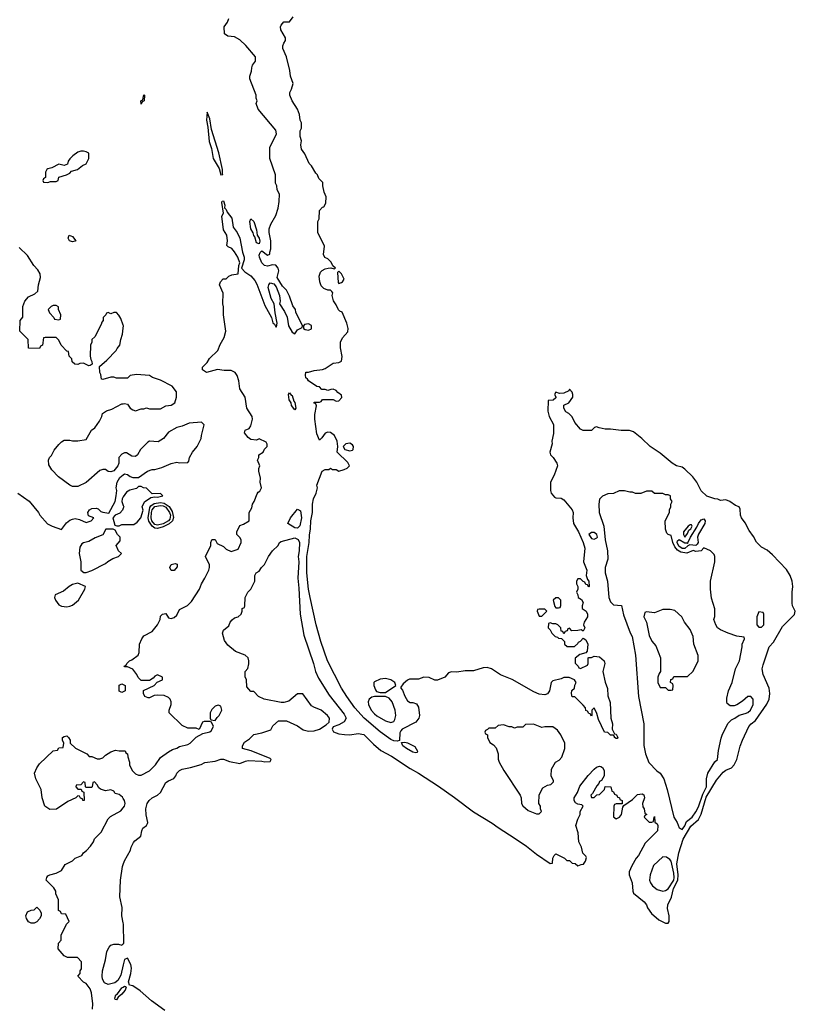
# Model space of a CAD drawing. Header units: inches. Extents: x 2792272 to 2951639, y 860504 to 1033803.
# Tile 113 of 209: x 2879246 to 2884895, y 980726 to 987901. Entities that reach past the tile are written whole.
import ezdxf

# ---------------------------------------------------------------- set-up
doc = ezdxf.new("R2010")
doc.units = ezdxf.units.IN
doc.header["$MEASUREMENT"] = 0
doc.layers.add('C8978', color=7, linetype='Continuous')
doc.layers.add('C8988', color=7, linetype='Continuous')

msp = doc.modelspace()

# ---------------------------------------------------------------- linework, layer by layer
at = {"layer": 'C8978', "color": 4}
for points, elevation in [([(2879710, 986942), (2879690, 986942), (2879670, 986935.3), (2879632, 986910), (2879610, 986888), (2879598, 986870), (2879592.7, 986847.3), (2879570, 986838), (2879530, 986848), (2879479.6, 986820.4), (2879450, 986815.3), (2879442, 986810), (2879434, 986790), (2879434, 986750), (2879418, 986742), (2879414, 986730), (2879418, 986718), (2879450, 986714), (2879470, 986722), (2879510, 986722), (2879526, 986730), (2879530, 986754), (2879586, 986770), (2879610, 986782), (2879622, 986798), (2879666, 986810), (2879702.7, 986837.3), (2879729.1, 986850.9), (2879749, 986890), (2879748, 986928), (2879730, 986938)], 12), ([(2879630, 986282), (2879609.2, 986289.2), (2879598, 986310), (2879606, 986330), (2879630, 986322), (2879654, 986290), (2879650, 986288)], 8), ([(2879510, 985818), (2879490, 985818), (2879474, 985810), (2879454, 985790), (2879463.6, 985763.6), (2879494, 985730), (2879498, 985718), (2879530, 985714), (2879542, 985718), (2879546, 985750), (2879528, 985790), (2879527.3, 985807.3)], 12), ([(2879927.3, 984187.3), (2879872.7, 984187.3), (2879850, 984148), (2879795.3, 984124.7), (2879750, 984099), (2879710, 984089), (2879698.8, 984081.2), (2879682.8, 984057.2), (2879678.8, 984010), (2879690.8, 983950), (2879692, 983890), (2879711.6, 983871.6), (2879730, 983871.3), (2879770, 983886.8), (2879870, 983938), (2879886.3, 983953.7), (2879924.7, 983975.3), (2879966, 983990), (2879986, 984010), (2879966, 984030), (2879948.7, 984070), (2879976.4, 984103.6), (2879978, 984130), (2879958, 984150), (2879942, 984182)], 12), ([(2879670, 983795.3), (2879630, 983784), (2879604.7, 983770), (2879564.5, 983735.5), (2879504.7, 983710), (2879498, 983690), (2879506, 983670), (2879530, 983638), (2879550, 983626), (2879590, 983622.8), (2879610, 983626.8), (2879630, 983634.8), (2879672.7, 983670), (2879719, 983750), (2879726, 983770)], 12), ([(2879330, 981318), (2879310, 981328), (2879295.3, 981350), (2879289, 981370), (2879301.2, 981398.8), (2879330, 981412), (2879350, 981414), (2879370, 981434), (2879392.7, 981412.7), (2879402, 981390), (2879402, 981370), (2879390, 981348), (2879370, 981328), (2879350, 981318)], 8)]:
    msp.add_lwpolyline(points, close=True, dxfattribs=dict(at, elevation=elevation))
for points, elevation in [([(2880000, 985675.6), (2879983.1, 985723.1), (2879968.4, 985748.4), (2879950, 985766), (2879930, 985766), (2879910, 985758), (2879890, 985766), (2879878, 985762), (2879874, 985750), (2879854, 985730), (2879854, 985710), (2879843.6, 985696.4), (2879839.6, 985680.4), (2879792, 985590), (2879772, 985570), (2879772, 985550), (2879762, 985530), (2879758, 985450), (2879763.6, 985423.6), (2879772, 985410), (2879774, 985390), (2879759.6, 985380.4), (2879750, 985378), (2879710, 985398), (2879683.6, 985396.4), (2879670, 985388), (2879646, 985390), (2879628.7, 985408.7), (2879626, 985430), (2879606, 985450), (2879602, 985482), (2879590, 985486), (2879548, 985530), (2879530, 985566), (2879510, 985586), (2879430, 985586), (2879418, 985582), (2879411.6, 985528.4), (2879398, 985522), (2879390, 985506), (2879310, 985508), (2879306, 985570), (2879246, 985630), (2879248.7, 985710), (2879267.3, 985732.7), (2879269, 985810), (2879282, 985850), (2879310, 985882), (2879356.4, 985903.6), (2879376.4, 985923.6), (2879382, 985970), (2879398, 986022), (2879394, 986050), (2879378.6, 986078.6), (2879349.4, 986109.4), (2879302, 986182), (2879242, 986242)], 12), ([(2880000, 985288.7), (2879950, 985288.7), (2879930, 985295.3), (2879910, 985295.3), (2879850, 985278), (2879842, 985282), (2879836.4, 985316.4), (2879828, 985330), (2879827.3, 985372.7), (2879880.4, 985419.6), (2879948, 985490), (2879954.6, 985505.4), (2879975.3, 985530), (2879982, 985570), (2879995.3, 985610), (2880000, 985652)], 12), ([(2880000, 984740.6), (2879990, 984736), (2879967.7, 984710), (2879966.8, 984670), (2879961, 984650), (2879930, 984614), (2879910, 984605.2), (2879889.3, 984609.3), (2879870, 984622), (2879850, 984622), (2879830, 984615.3), (2879730, 984528), (2879670, 984498), (2879630, 984498), (2879610, 984508), (2879529.3, 984569.3), (2879480.2, 984620.2), (2879458, 984658), (2879455.3, 984690), (2879462, 984710), (2879476, 984724), (2879496.5, 984763.5), (2879530, 984804.7), (2879550, 984824.7), (2879570, 984836), (2879610, 984838), (2879630, 984831.3), (2879670, 984831.3), (2879730, 984842), (2879769, 984910), (2879792.9, 984927.1), (2879825.6, 984974.4), (2879844, 985010), (2879849, 985030), (2879878, 985050), (2879916.6, 985063.4), (2879990, 985101), (2880000, 985102.8)], 12), ([(2879232, 984450), (2879313.4, 984393.4), (2879382, 984310), (2879392, 984290), (2879448.1, 984228.1), (2879482, 984210), (2879550, 984184.7), (2879585.3, 984234.7), (2879610, 984253.4), (2879630, 984261.6), (2879650, 984265.5), (2879679.9, 984259.9), (2879730, 984238), (2879766, 984250), (2879786, 984270), (2879745.6, 984285.6), (2879741.2, 984310), (2879754, 984330), (2879770, 984339.1), (2879801.4, 984341.4), (2879816.3, 984336.3), (2879836.9, 984316.9), (2879850, 984311.3), (2879894, 984306), (2879941.2, 984390), (2879949, 984430), (2879953.2, 984470), (2879949.2, 984490), (2879956, 984530), (2879974.5, 984565.5), (2880000, 984583.8)], 12), ([(2880000, 984424), (2879990.7, 984410), (2879990.6, 984390), (2880000, 984359.7)], 12), ([(2880000, 984341.8), (2879994.2, 984325.8), (2879974.6, 984305.4), (2879942, 984290), (2879924.7, 984270), (2879938, 984218), (2879952.7, 984212.7), (2879970, 984212), (2879990, 984222), (2880000, 984222)], 12), ([(2880000, 983003), (2879990, 982998), (2879968.9, 983008.9), (2879970, 983051.3), (2879990, 983062), (2880000, 983057)], 8), ([(2880000, 982225.8), (2879994.8, 982234.8), (2879970, 982254), (2879942, 982262), (2879930, 982278), (2879910, 982288), (2879870, 982282), (2879834.6, 982294.6), (2879823.1, 982303.1), (2879810, 982326), (2879790, 982346), (2879778, 982342), (2879774, 982310), (2879770, 982306), (2879730, 982306), (2879726, 982310), (2879722, 982342), (2879710, 982346), (2879690, 982326), (2879658, 982322), (2879654, 982310), (2879670, 982294), (2879692.7, 982292.7), (2879698, 982278), (2879712.7, 982272.7), (2879714, 982210), (2879706, 982210), (2879702, 982222), (2879688, 982228), (2879682, 982242), (2879670, 982246), (2879654, 982230), (2879596.9, 982203.1), (2879513, 982147), (2879466, 982146), (2879428.7, 982170), (2879409.3, 982229.3), (2879402.7, 982290), (2879362.7, 982370), (2879353.2, 982410), (2879369.3, 982450), (2879390, 982478), (2879490, 982572), (2879522, 982578), (2879530, 982594), (2879562, 982598), (2879566, 982630), (2879558, 982650), (2879558, 982670), (2879570, 982678), (2879590, 982682), (2879602, 982670), (2879612, 982650), (2879614, 982630), (2879651.6, 982591.6), (2879734, 982550), (2879752.7, 982532.7), (2879771.6, 982531.6), (2879810, 982514), (2879830, 982514), (2879850, 982522), (2879870, 982542), (2879910, 982564.7), (2879943.1, 982576.9), (2879970, 982572), (2880000, 982572.5)], 8), ([(2879775.1, 980690), (2879777.2, 980730), (2879769.2, 980810), (2879758, 980838), (2879730, 980878), (2879710, 980888), (2879668.7, 980930), (2879686, 980950), (2879686, 980970), (2879696.4, 980983.6), (2879696.4, 981036.4), (2879667.3, 981067.3), (2879592.7, 981067.3), (2879570, 981078), (2879526, 981130), (2879528.4, 981171.6), (2879547.3, 981192.7), (2879548, 981230), (2879586, 981310), (2879606, 981330), (2879582, 981382), (2879550, 981386), (2879542, 981402), (2879528.4, 981408.4), (2879527.3, 981487.3), (2879508, 981530), (2879508, 981550), (2879494.6, 981574.6), (2879438, 981630), (2879442, 981650), (2879450, 981662), (2879466, 981670), (2879510, 981682), (2879550, 981702), (2879576.4, 981743.6), (2879628.9, 981771.1), (2879649.1, 981790.9), (2879698, 981810), (2879709.3, 981830.7), (2879732.9, 981847.1), (2879762, 981878), (2879784, 981910), (2879789.4, 981930.6), (2879838.9, 981981.1), (2879890, 982078), (2879906.3, 982093.7), (2879983.2, 982136.8), (2880000, 982158.4)], 8), ([(2880000, 981319.5), (2879989.4, 981370), (2879991.9, 981431.9), (2879974, 981510), (2879979, 981630), (2879995.1, 981730), (2880000, 981743.7)], 4), ([(2880000, 981013.4), (2879981.2, 980938.8), (2879960.3, 980899.7), (2879937.7, 980882.3), (2879890, 980870.9), (2879863.2, 980883.2), (2879849, 980909), (2879845.7, 980930), (2879849.8, 980970.2), (2879871.5, 981050), (2879879.3, 981110), (2879897, 981143), (2879910, 981156), (2879930, 981164.9), (2879964.2, 981164.2), (2879990, 981157.3), (2880000, 981165.7)], 4), ([(2880000, 980811.5), (2879990, 980799), (2879962, 980778), (2879950, 980758), (2879940.4, 980760.4), (2879938, 980770), (2879946.3, 980793.7), (2879958, 980802), (2879990, 980844.7), (2880000, 980851.3)], 4)]:
    msp.add_lwpolyline(points, dxfattribs=dict(at, elevation=elevation))
at = {"layer": 'C8988', "color": 4}
for points, elevation in [([(2880000, 981743.7), (2880009.5, 981770.5), (2880052.7, 981850), (2880057.2, 981870), (2880075.5, 981904.5), (2880083.7, 981916.3), (2880128.9, 981951.1), (2880134, 981990), (2880142, 982010), (2880168, 982030), (2880176.5, 982043.5), (2880179, 982050), (2880165.6, 982105.6), (2880165.2, 982150), (2880174, 982190), (2880188.7, 982210), (2880210, 982230.8), (2880250, 982250.8), (2880271.4, 982268.6), (2880310, 982341), (2880330, 982354.8), (2880369.3, 982370.7), (2880384, 982390), (2880390, 982411), (2880410, 982430.8), (2880430, 982438.8), (2880490, 982450.8), (2880566.6, 982473.4), (2880592.9, 982487.1), (2880670, 982498.8), (2880711.3, 982511.3), (2880730, 982512), (2880774.4, 982494.4), (2880850, 982480.7), (2880890, 982498.8), (2880910, 982502), (2881010, 982498), (2881030, 982492), (2881070, 982494), (2881078, 982510), (2881070, 982518), (2880932.5, 982572.5), (2880869, 982589), (2880868, 982610), (2880883.1, 982636.9), (2880920.4, 982659.6), (2880950, 982692), (2881010, 982704.7), (2881073.6, 982726.4), (2881090, 982754), (2881130, 982792), (2881190, 982791), (2881270, 982754), (2881310, 982724.9), (2881350, 982715.5), (2881390, 982719.3), (2881428.7, 982730), (2881478, 982762), (2881499, 982781), (2881502, 982810), (2881488.7, 982830), (2881442, 982870), (2881388, 982890), (2881370, 982902), (2881307.3, 982987.3), (2881270, 982988), (2881204.9, 982935.1), (2881170, 982924), (2881150, 982924), (2881026, 982950), (2880986, 982970), (2880950, 983006), (2880930, 983006), (2880900.4, 983040.4), (2880898, 983090), (2880887.3, 983112.7), (2880888, 983150), (2880907.3, 983172.7), (2880913.6, 983206.4), (2880914, 983230), (2880908.7, 983250), (2880888, 983270), (2880816.5, 983296.5), (2880762, 983342), (2880738, 983378), (2880722, 983430), (2880728.9, 983451.1), (2880770, 983484.7), (2880779, 983510), (2880792.5, 983527.5), (2880810, 983541), (2880838, 983550), (2880858, 983570), (2880866, 983590), (2880866, 983610), (2880882, 983618), (2880886, 983630), (2880888, 983690), (2880908, 983730), (2880928, 983750), (2880958, 983810), (2880958, 983850), (2880968, 983870), (2880990, 983882), (2881008, 983910), (2881028, 983930), (2881058, 983990), (2881088, 984030), (2881128, 984070), (2881138, 984090), (2881150, 984098), (2881250, 984126), (2881274, 984114), (2881282.8, 984090), (2881280.7, 984030), (2881273.4, 983990), (2881278, 983950), (2881270.3, 983830), (2881278.6, 983758.6), (2881288.3, 983568.3), (2881316, 983416), (2881384.9, 983210), (2881400.5, 983150), (2881422, 983102), (2881498.6, 982978.5), (2881610, 982840.5), (2881624.4, 982810), (2881610, 982785.1), (2881570, 982762), (2881530, 982748), (2881521, 982730), (2881530.9, 982710.9), (2881570, 982696.3), (2881612.4, 982692.4), (2881650, 982690.3), (2881710, 982699.5), (2881752.3, 982692.3), (2881822.3, 982622.3), (2881876.5, 982576.5), (2881953.7, 982533.7), (2882090, 982443.1), (2882150.2, 982410.2), (2882296.5, 982316.5), (2882413.8, 982233.8), (2882550, 982128.7), (2882686, 982046), (2882730, 982013.4), (2882854.9, 981934.9), (2882937.5, 981877.5), (2883010, 981818.8), (2883110, 981752), (2883126, 981754), (2883128.9, 981791.1), (2883138, 981810), (2883150, 981822), (2883214, 981790), (2883230, 981774), (2883250, 981774), (2883270, 981754), (2883292.7, 981752.7), (2883310, 981734), (2883334.6, 981745.4), (2883352.1, 981747.9), (2883368, 981770), (2883374.6, 981794.6), (2883370, 981806), (2883348.4, 981828.4), (2883338, 981870), (2883318, 981910), (2883314.6, 981974.6), (2883295.3, 982030), (2883310, 982074), (2883328.7, 982110), (2883329, 982130), (2883348.7, 982170), (2883339.3, 982179.3), (2883310, 982185.1), (2883294, 982194), (2883283.5, 982210), (2883284.7, 982230), (2883308.9, 982270), (2883324.4, 982315.6), (2883387, 982393), (2883430, 982440.2), (2883447.2, 982452.8), (2883470, 982460.3), (2883478.3, 982458.3), (2883490.4, 982450.4), (2883503.1, 982430), (2883503, 982390), (2883482.5, 982357.5), (2883470, 982348.7), (2883464.7, 982335.3), (2883450, 982319), (2883418.8, 982261.2), (2883406, 982250), (2883410, 982234), (2883430, 982234), (2883448.4, 982251.6), (2883470, 982254), (2883506, 982290), (2883510, 982312), (2883551.1, 982311.1), (2883558, 982278), (2883570, 982274), (2883578, 982258), (2883594, 982250), (2883598, 982238), (2883614, 982230), (2883618, 982218), (2883634, 982210), (2883634, 982186), (2883590, 982186), (2883578, 982182), (2883574, 982170), (2883571.6, 982091.6), (2883590, 982078), (2883614, 982090), (2883628.7, 982110), (2883638, 982162), (2883646, 982174), (2883710, 982218), (2883745.6, 982254.4), (2883779.3, 982259.3), (2883793, 982253), (2883796.3, 982230), (2883782.8, 982190), (2883784.7, 982164.7), (2883794, 982150), (2883798, 982118), (2883814, 982110), (2883798, 982102), (2883794, 982090), (2883830, 982054), (2883850, 982054), (2883862, 982058), (2883866, 982090), (2883870, 982094), (2883872.7, 982052.7), (2883890, 982042), (2883894.8, 982030), (2883890.8, 981990), (2883801, 981899), (2883754, 981810), (2883736, 981790), (2883705.2, 981734.8), (2883686, 981690), (2883684.7, 981670), (2883706.8, 981610), (2883710.8, 981550.8), (2883716, 981536), (2883793.2, 981473.2), (2883811.3, 981450), (2883818, 981430), (2883847.1, 981387.1), (2883902, 981342), (2883950, 981318), (2883970, 981318), (2883977.2, 981330), (2883977, 981370), (2883964.1, 981424.1), (2883966, 981450), (2883994.1, 981505.9), (2884008.4, 981570), (2884039.5, 981630), (2884041.2, 981670), (2884032.2, 981750), (2884046, 981830), (2884079.4, 981930), (2884134.9, 982025.1), (2884190, 982072.7), (2884210, 982110.6), (2884245.6, 982234.4), (2884321.4, 982358.6), (2884370, 982417), (2884388.9, 982431.1), (2884429.5, 982450), (2884450, 982470.5), (2884469.7, 982510), (2884493.6, 982606.4), (2884509.6, 982650.4), (2884556, 982750), (2884573.2, 982770), (2884605.1, 982794.9), (2884687.5, 982912.5), (2884703.7, 982950), (2884709.4, 982990), (2884703.7, 983030), (2884661.2, 983130), (2884653.2, 983170), (2884660.2, 983199.8), (2884705.2, 983330), (2884735.9, 983364.1), (2884800.8, 983479.2), (2884890, 983566.8), (2884895.1, 983590), (2884875.6, 983630), (2884871.5, 983650), (2884871.7, 983728.3), (2884878, 983770), (2884872.3, 983810), (2884858, 983850), (2884830, 983894), (2884730, 984002), (2884690, 984035.3), (2884650, 984058), (2884612.7, 984092.7), (2884590, 984135.3), (2884558, 984178), (2884530, 984235.3), (2884502, 984270), (2884495.3, 984290), (2884494.6, 984334.6), (2884486, 984350), (2884460.2, 984360.2), (2884418, 984390), (2884390, 984402), (2884350, 984398), (2884330, 984408), (2884310, 984408.7), (2884250, 984428.7), (2884210, 984468), (2884179, 984530), (2884149.2, 984570), (2884090, 984625.2), (2884070, 984639), (2884029.3, 984649.3), (2883998, 984670), (2883910, 984742), (2883838, 984790), (2883778, 984850), (2883716.6, 984896.6), (2883687, 984907), (2883627, 984907), (2883550, 984917), (2883510, 984917.6), (2883465.6, 984925.6), (2883446, 984934), (2883431.6, 984928.4), (2883410, 984908), (2883350, 984908), (2883330, 984918), (2883290, 984966), (2883270, 985006), (2883246, 985030), (2883223.1, 985043.1), (2883208, 985070), (2883208, 985092), (2883246, 985110), (2883274, 985150), (2883275.3, 985170), (2883270, 985186), (2883250, 985208), (2883244.5, 985195.5), (2883210, 985179.5), (2883177.2, 985177.2), (2883150, 985186), (2883142, 985170), (2883151.6, 985151.6), (2883150, 985146), (2883131.1, 985128.9), (2883094, 985126), (2883091.6, 985048.4), (2883102.8, 985010), (2883134, 984950), (2883134.4, 984885.6), (2883121, 984830), (2883124.7, 984810), (2883106, 984750), (2883112, 984730), (2883130.9, 984710.9), (2883158, 984670), (2883162.8, 984650), (2883139.1, 984580.9), (2883111.3, 984530), (2883111.3, 984470), (2883118, 984450), (2883140.7, 984420.7), (2883150, 984416), (2883190, 984414), (2883210, 984402.8), (2883270.8, 984330), (2883277.3, 984310), (2883274, 984270), (2883279.5, 984230), (2883315.3, 984170), (2883350.4, 984090), (2883362.8, 984050), (2883351.1, 983951.1), (2883376, 983890), (2883372, 983850), (2883382, 983822), (2883391.3, 983810), (2883394, 983770), (2883390, 983766), (2883382, 983782), (2883370, 983786), (2883362, 983802), (2883350, 983806), (2883330, 983826), (2883310, 983826), (2883302, 983810), (2883302, 983790), (2883311.6, 983771.6), (2883312, 983750), (2883302, 983730), (2883312, 983710), (2883314, 983690), (2883336.9, 983676.9), (2883350, 983654), (2883342, 983630), (2883342, 983610), (2883371.3, 983590), (2883382, 983570), (2883382, 983550), (2883358, 983510), (2883352, 983490), (2883362, 983470), (2883350, 983446), (2883335.3, 983455.3), (2883310, 983448.7), (2883268, 983448), (2883250, 983466), (2883238, 983462), (2883232.7, 983447.3), (2883218, 983442), (2883210, 983426), (2883202, 983442), (2883190, 983446), (2883186, 983470), (2883166, 983490), (2883150, 983498), (2883130, 983498), (2883110, 983506), (2883098, 983502), (2883094, 983470), (2883110, 983454), (2883122, 983430), (2883146.4, 983406.4), (2883162, 983402), (2883170, 983394), (2883192.7, 983392.7), (2883214, 983370), (2883214, 983350), (2883232.7, 983332.7), (2883287.3, 983332.7), (2883310, 983354), (2883315.3, 983364.7), (2883330, 983372), (2883350, 983394), (2883370, 983382), (2883384, 983350), (2883379.8, 983300.2), (2883370, 983286), (2883326, 983274), (2883292.7, 983247.3), (2883292.7, 983212.7), (2883314, 983190), (2883318, 983178), (2883330, 983174), (2883382, 983198), (2883386, 983210), (2883386, 983250), (2883390, 983254), (2883410, 983254), (2883430, 983262), (2883470, 983258), (2883504, 983230), (2883507.7, 983210), (2883493, 983150), (2883510, 983074), (2883526.8, 983026.8), (2883530, 982974), (2883545.4, 982925.4), (2883552, 982810), (2883564.7, 982770), (2883562, 982730), (2883578, 982698), (2883590, 982694), (2883602, 982670), (2883596.9, 982663.1), (2883590, 982662), (2883578, 982670), (2883578, 982678), (2883570, 982686), (2883550, 982688), (2883530, 982706), (2883506, 982710), (2883460.4, 982800.4), (2883450, 982846), (2883430, 982886), (2883414, 982870), (2883414, 982830), (2883410, 982826), (2883402, 982842), (2883390, 982846), (2883382, 982862), (2883370, 982866), (2883367.3, 982887.3), (2883350, 982906), (2883290, 982966), (2883270, 982966), (2883266, 982990), (2883268.4, 983011.6), (2883286, 983030), (2883288.4, 983051.6), (2883298, 983070), (2883286, 983090), (2883247.3, 983107.3), (2883210, 983108), (2883190, 983098), (2883130, 983082), (2883118, 983070), (2883104.7, 983010), (2883090.6, 982989.4), (2883070, 982981.2), (2883030, 982985.2), (2882990, 983002.7), (2882832.9, 983092.9), (2882747.2, 983127.2), (2882682, 983170), (2882650, 983180.9), (2882621.1, 983178.9), (2882550, 983156), (2882490, 983157), (2882430, 983145.2), (2882390, 983148.7), (2882370, 983142), (2882342, 983110), (2882288.7, 983088.7), (2882268.4, 983088.4), (2882228.4, 983108.4), (2882190, 983108.7), (2882150, 983094), (2882084.5, 983095.5), (2882070, 983088.7), (2882039.8, 983060.2), (2882022, 983038), (2882022, 983030), (2882034.4, 983014.4), (2882050, 982972), (2882070, 982938), (2882090, 982926), (2882110, 982924.7), (2882134.8, 982914.8), (2882151, 982890), (2882158.8, 982830), (2882154, 982810), (2882130, 982781.2), (2882032, 982730), (2882020.7, 982719.3), (2882015.3, 982704.7), (2882012.7, 982647.3), (2881996, 982644), (2881970, 982646.6), (2881950, 982655.1), (2881870, 982711.8), (2881754.5, 982810), (2881686.6, 982886.6), (2881627.7, 982967.7), (2881589.8, 983029.8), (2881488.7, 983228.7), (2881438.3, 983370), (2881404.4, 983490), (2881360.5, 983690), (2881349.7, 983750.3), (2881337.6, 983870), (2881336, 983990), (2881355.1, 984090), (2881355.5, 984144.5), (2881363.7, 984190), (2881366, 984250), (2881377.2, 984310), (2881377.2, 984370), (2881386.6, 984410), (2881405.2, 984450), (2881415.3, 984490), (2881409.2, 984510), (2881448, 984610), (2881470, 984622), (2881496.4, 984623.6), (2881510, 984632), (2881523.6, 984623.6), (2881550, 984622), (2881570, 984612), (2881610, 984622), (2881630, 984632), (2881648, 984650), (2881634.6, 984674.6), (2881558, 984750), (2881562, 984790), (2881557.2, 984830), (2881539, 984870), (2881530, 984879), (2881510, 984893.2), (2881490, 984894), (2881471.1, 984888.9), (2881446.8, 984853.2), (2881430, 984838), (2881410, 984882), (2881394.7, 984990), (2881395.1, 985024.9), (2881407.3, 985087.3), (2881402, 985102), (2881390, 985106), (2881390, 985114), (2881430, 985114), (2881442, 985118), (2881450, 985134), (2881530, 985134), (2881550, 985122), (2881570, 985124.7), (2881592.9, 985147.1), (2881590, 985166), (2881563.1, 985183.1), (2881550, 985198), (2881530, 985208), (2881512.7, 985207.3), (2881490, 985198), (2881470, 985206), (2881447.3, 985207.3), (2881430, 985226), (2881410, 985228), (2881350, 985269.3), (2881342, 985282), (2881329.6, 985290), (2881327, 985310), (2881330, 985332), (2881350, 985332), (2881390, 985344.7), (2881450, 985350.8), (2881470, 985358.8), (2881530, 985398), (2881570, 985402), (2881588.4, 985411.6), (2881593.6, 985446.4), (2881582, 985510), (2881582, 985550), (2881596.5, 985583.5), (2881634.8, 985625.2), (2881639, 985650), (2881629, 985690), (2881594, 985770), (2881576.6, 985776.6), (2881567.2, 985787.2), (2881550, 985824), (2881531.1, 985851.1), (2881522, 985890), (2881525.2, 985910), (2881520.2, 985920.2), (2881509.3, 985929.3), (2881490, 985931.1), (2881461.8, 985941.8), (2881442.2, 985962.3), (2881432.2, 985990), (2881427.3, 986032.7), (2881437.7, 986062.3), (2881447.6, 986072.4), (2881470, 986086.4), (2881491.3, 986091.3), (2881512.7, 986092.7), (2881535.3, 986084.7), (2881546, 986090), (2881527.3, 986107.3), (2881514.6, 986134.6), (2881490, 986158), (2881469.2, 986169.2), (2881458, 986190), (2881466, 986250), (2881418, 986350), (2881418, 986430), (2881428, 986450), (2881428.9, 986511.1), (2881450, 986534), (2881462, 986538), (2881476.4, 986563.6), (2881478, 986610), (2881464, 986644), (2881454, 986690), (2881454, 986714), (2881424.7, 986744.7), (2881415.3, 986770), (2881402.7, 986782.7), (2881370, 986835.3), (2881352.9, 986852.9), (2881323.2, 986923.2), (2881298.6, 986958.6), (2881293.2, 986990), (2881297.2, 987017.2), (2881289.2, 987050), (2881288.7, 987090), (2881298, 987110), (2881298, 987150), (2881288.9, 987168.9), (2881284, 987210), (2881269.1, 987249.1), (2881229.5, 987309.5), (2881214, 987350), (2881214, 987370), (2881225.6, 987394.4), (2881236.5, 987436.5), (2881217.2, 987490), (2881214, 987530), (2881189.3, 987629.3), (2881162, 987690), (2881162, 987710), (2881168.7, 987730), (2881182, 987750), (2881182, 987770), (2881146.8, 987826.8), (2881145.2, 987850), (2881150, 987862), (2881170, 987884.7), (2881210, 987884.7), (2881238, 987922)], 4), ([(2880000, 982572.5), (2880012.7, 982572.7), (2880018, 982558), (2880031.6, 982551.6), (2880032, 982530), (2880044.7, 982490), (2880046, 982470), (2880064.7, 982430), (2880090, 982404.7), (2880110, 982396), (2880130, 982394.8), (2880190, 982427.7), (2880234, 982470), (2880270, 982524.7), (2880330, 982566), (2880358, 982582), (2880390, 982591.3), (2880410, 982604.7), (2880470, 982618), (2880488, 982630), (2880530, 982672), (2880580.4, 982699.6), (2880630, 982712), (2880640.4, 982719.6), (2880658, 982750), (2880642, 982782), (2880630, 982786), (2880590, 982786), (2880578, 982782), (2880552, 982728), (2880530, 982738), (2880470, 982738), (2880430, 982758), (2880335.3, 982850), (2880334, 982870), (2880349, 982910), (2880348.9, 982928.9), (2880342, 982950), (2880330, 982962), (2880297, 982977), (2880250, 982979.3), (2880224, 982976), (2880190, 982959), (2880180.2, 982960.2), (2880158, 982970), (2880148, 982990), (2880147.3, 983012.7), (2880226, 983050), (2880247.3, 983072.7), (2880286, 983090), (2880286, 983110), (2880250, 983126), (2880230, 983118), (2880218, 983102), (2880190, 983086), (2880130, 983086), (2880107.3, 983107.3), (2880098, 983130), (2880070, 983168), (2880030, 983186), (2880010, 983186), (2880006, 983190), (2880022, 983198), (2880026, 983210), (2880046, 983230), (2880063.1, 983236.9), (2880108.9, 983271.1), (2880115.3, 983290), (2880119, 983350), (2880135.3, 983390), (2880150, 983411.3), (2880210, 983442), (2880248.9, 983491.1), (2880268.7, 983530), (2880270, 983554), (2880286, 983570), (2880310, 983574), (2880330, 983542), (2880350, 983538), (2880370, 983544.7), (2880390, 983562), (2880410, 983602), (2880468.9, 983631.1), (2880498, 983662), (2880555.3, 983750), (2880569.3, 983790.7), (2880594, 983830), (2880622, 983890), (2880628, 983910), (2880627.3, 983927.3), (2880598, 983990), (2880638, 984070), (2880638, 984090), (2880646, 984110), (2880650, 984114), (2880670, 984114), (2880684.7, 984084.7), (2880730, 984062), (2880750, 984042), (2880785.4, 984025.4), (2880837.2, 984042.8), (2880858, 984090), (2880858, 984110), (2880848.4, 984128.4), (2880826, 984150), (2880826, 984170), (2880850, 984214), (2880876.4, 984223.6), (2880918, 984250), (2880918, 984310), (2880936.5, 984343.5), (2880941.2, 984370), (2880954, 984390), (2880975.3, 984444.7), (2880983.1, 984456.9), (2880995.3, 984464.7), (2881008, 984490), (2880998, 984530), (2881000.4, 984560.4), (2880988, 984610), (2880988, 984630), (2880995.3, 984650), (2880978, 984690), (2880988, 984710), (2880988, 984730), (2881018, 984750), (2881029, 984771), (2881048, 984790), (2881047.3, 984807.3), (2881042, 984822), (2880990, 984846), (2880970, 984838), (2880930, 984842), (2880910, 984855.3), (2880882, 984890), (2880888, 984910), (2880917.2, 984922.8), (2880930, 984942), (2880942, 984990), (2880938, 985010), (2880899, 985070), (2880889, 985150), (2880848.7, 985210), (2880842, 985270), (2880829.1, 985309.1), (2880815.3, 985330), (2880784.7, 985344.7), (2880734.4, 985345.6), (2880687.3, 985352.7), (2880606, 985330), (2880578, 985350), (2880578, 985370), (2880610, 985402), (2880628.9, 985431.1), (2880688.9, 985491.1), (2880705.6, 985534.4), (2880733.8, 985586.2), (2880746.6, 985630), (2880729, 985750), (2880729.1, 985809.1), (2880724, 985830), (2880728.4, 985908.4), (2880702, 985970), (2880708.7, 985991.3), (2880728.4, 986011.6), (2880750, 986012), (2880770, 986032), (2880790, 986042), (2880838, 986050), (2880842, 986110), (2880848.7, 986130), (2880835.3, 986170), (2880809, 986210), (2880790, 986234), (2880764.7, 986244.7), (2880755.3, 986255.3), (2880759, 986290), (2880755.3, 986330), (2880729.2, 986370), (2880719, 986470), (2880729, 986490), (2880718, 986570), (2880720.4, 986579.6), (2880730, 986582), (2880738.8, 986550), (2880738, 986530), (2880750, 986518), (2880757.5, 986497.5), (2880790, 986454), (2880800.7, 986390), (2880830.4, 986350), (2880848.2, 986310), (2880867.7, 986207.7), (2880880.7, 986170), (2880881, 986150), (2880862, 986090), (2880884.5, 986064.5), (2880930, 986034), (2880959.2, 985999.2), (2880972.9, 985972.9), (2881030, 985818), (2881078.8, 985730), (2881090, 985691.3), (2881101, 985681), (2881110, 985662), (2881116.4, 985663.6), (2881122, 985690), (2881105.6, 985765.6), (2881099, 985830), (2881077, 985870), (2881056.2, 985950), (2881059.3, 985970), (2881070, 985982.8), (2881097.3, 985977.3), (2881114.4, 985954.4), (2881139.1, 985890), (2881142.8, 985850), (2881138, 985830), (2881174.9, 985774.9), (2881193.2, 985733.2), (2881202.8, 985670), (2881230, 985624.7), (2881250, 985612), (2881270, 985642), (2881302, 985658), (2881306, 985670), (2881258, 985770), (2881255.3, 985790), (2881234.6, 985814.6), (2881210, 985886), (2881188, 985930), (2881160.2, 985960.2), (2881122, 986022), (2881132, 986070), (2881129.3, 986090), (2881110, 986111.8), (2881085.8, 986114.2), (2881050, 986104.5), (2881029.7, 986109.7), (2881009.7, 986129.7), (2880992.3, 986170), (2880990, 986186), (2880996.5, 986203.5), (2881010, 986216), (2881050, 986186), (2881068, 986192), (2881068, 986208), (2881075.3, 986230), (2881075.3, 986290), (2881062, 986350), (2881063.1, 986376.9), (2881075.3, 986410), (2881110, 986474), (2881127.3, 986527.3), (2881136.4, 986576.4), (2881138, 986630), (2881120.4, 986660.4), (2881118, 986690), (2881108, 986710), (2881108, 986770), (2881068.7, 986890), (2881068.7, 986970), (2881116, 987070), (2881110, 987095.3), (2880982, 987250), (2880968.7, 987290), (2880975.3, 987310), (2880968.7, 987330), (2880968.7, 987350), (2880922, 987470), (2880922, 987490), (2880933.6, 987526.4), (2880935.3, 987550), (2880942, 987570), (2880962, 987598), (2880964, 987630), (2880892.9, 987712.9), (2880850, 987755.3), (2880810, 987775.3), (2880760.4, 987780.4), (2880738, 987798), (2880735.3, 987850), (2880758, 987882), (2880768, 987910)], 8), ([(2880000, 985652), (2880002, 985670), (2880000, 985675.6)], 12), ([(2880000, 985102.8), (2880010, 985104.7), (2880030, 985098), (2880050.9, 985070.9), (2880070, 985058), (2880090, 985051.3), (2880130, 985064.7), (2880150, 985064.7), (2880170, 985071.3), (2880190, 985064.7), (2880270, 985066), (2880310, 985086), (2880350, 985091.3), (2880375.3, 985110), (2880388.7, 985150), (2880388, 985190), (2880355.3, 985230), (2880270, 985273.2), (2880213.2, 985293.2), (2880190, 985308.7), (2880096.5, 985316.5), (2880050.9, 985309.1), (2880030, 985288.7), (2880000, 985288.7)], 12), ([(2880000, 984583.8), (2880009.4, 984590.6), (2880030, 984586), (2880050, 984571.3), (2880070, 984564.7), (2880110, 984564.7), (2880175.3, 984610), (2880210, 984624), (2880230, 984624), (2880282, 984638), (2880350, 984666), (2880390, 984676), (2880410, 984671.3), (2880470, 984674), (2880476.4, 984683.6), (2880482, 984710), (2880504, 984750), (2880538, 984790), (2880568, 984850), (2880568.9, 984871.1), (2880588, 984948), (2880570, 984968), (2880479.6, 984960.4), (2880430, 984938), (2880390, 984928.7), (2880330, 984895.3), (2880292, 984850), (2880254.4, 984825.6), (2880190, 984829), (2880178, 984822), (2880126, 984770), (2880104.7, 984730), (2880090, 984719), (2880061.2, 984721.2), (2880024, 984744), (2880010, 984745.2), (2880000, 984740.6)], 12), ([(2880000, 984222), (2880070, 984222), (2880078, 984222), (2880100.4, 984239.6), (2880128, 984270), (2880146, 984326), (2880138, 984350), (2880153.6, 984386.4), (2880200.4, 984419.6), (2880230, 984424.7), (2880250, 984421), (2880288, 984430), (2880270, 984448), (2880210, 984446), (2880170, 984486), (2880148.4, 984488.4), (2880130, 984498), (2880110, 984498), (2880095.3, 984484.7), (2880047.5, 984472.5), (2880022.4, 984457.6), (2880000, 984424)], 12), ([(2880000, 984359.7), (2880003, 984350), (2880000, 984341.8)], 12), ([(2880000, 983057), (2880014, 983050), (2880014, 983010), (2880010, 983008), (2880000, 983003)], 8), ([(2880000, 982158.4), (2880009, 982170), (2880012.7, 982190), (2880009.2, 982210), (2880000, 982225.8)], 8), ([(2880000, 981165.7), (2880005.2, 981170), (2880002, 981310), (2880000, 981319.5)], 4), ([(2880301.7, 980681.7), (2880204.7, 980750), (2880123.3, 980823.3), (2880070, 980861.2), (2880044.7, 980864.7), (2880037.2, 980890), (2880056, 980950), (2880059.3, 980990), (2880055.5, 981015.5), (2880030, 981062), (2880010, 981053.2), (2880000, 981013.4)], 4), ([(2880000, 980851.3), (2880010, 980858), (2880016, 980856), (2880022, 980850), (2880014.8, 980830), (2880000, 980811.5)], 4)]:
    msp.add_lwpolyline(points, dxfattribs=dict(at, elevation=elevation))
for points, elevation in [([(2880130, 987286), (2880128.7, 987310), (2880142, 987318), (2880150, 987354), (2880154, 987350), (2880152, 987310), (2880138, 987302)], 8), ([(2880610, 987228), (2880605.3, 987170), (2880616.8, 987116.8), (2880625.5, 987014.5), (2880642.2, 986962.2), (2880654.4, 986890), (2880697.5, 986817.5), (2880710, 986771.3), (2880726, 986774), (2880722, 986782), (2880722.7, 986810), (2880695.6, 986930), (2880641.6, 987101.6), (2880630, 987178)], 12), ([(2880990, 986268.7), (2880970, 986275.3), (2880958, 986318), (2880950, 986328), (2880946.6, 986346.6), (2880930, 986378), (2880921.2, 986430), (2880930, 986451), (2880950.7, 986430), (2880970.6, 986370.6), (2880974.8, 986330), (2880990.8, 986310), (2880994, 986286)], 8), ([(2881570, 986068), (2881561, 986059), (2881565.5, 985985.5), (2881570, 985978.8), (2881590, 985986.4), (2881597.2, 985990), (2881609, 986010), (2881590, 986048)], 4), ([(2881350, 985685.2), (2881321, 985679), (2881312, 985670), (2881312, 985650), (2881324, 985644), (2881350, 985639.1), (2881370, 985647.3), (2881371.8, 985671.8)], 8), ([(2881250, 985058), (2881225.2, 985090), (2881222, 985110), (2881209, 985130), (2881204, 985170), (2881210, 985182), (2881223.6, 985163.6), (2881230, 985162), (2881242, 985122), (2881250, 985112), (2881258, 985070)], 4), ([(2881650, 984814), (2881622, 984810), (2881602, 984790), (2881614, 984770), (2881650, 984758), (2881670, 984764.7), (2881675.3, 984770), (2881677.2, 984790), (2881670, 984802)], 4), ([(2883650, 984468), (2883612.7, 984467.3), (2883571.6, 984448.4), (2883530, 984446), (2883490, 984428), (2883470, 984406), (2883462.8, 984370), (2883467.3, 984310), (2883500.7, 984210), (2883510.8, 984110), (2883526.8, 984030), (2883530.6, 983969.4), (2883510.8, 983909.2), (2883510.6, 983870), (2883526.7, 983810), (2883537.3, 983690), (2883550, 983658), (2883570, 983638), (2883630, 983632), (2883643.8, 983563.8), (2883693.2, 983433.2), (2883707.1, 983407.1), (2883730.6, 983270), (2883754, 982970), (2883790.6, 982770.6), (2883790.6, 982610.6), (2883802.8, 982550), (2883827.5, 982487.5), (2883887.1, 982427.1), (2883910.7, 982410.7), (2883938, 982370), (2883962.8, 982290), (2884010.5, 982090.5), (2884034.8, 982050), (2884050, 982012), (2884070, 981998.8), (2884090, 982026), (2884102.7, 982057.3), (2884143.6, 982090), (2884171.4, 982128.6), (2884190, 982165.5), (2884222.3, 982257.7), (2884249.3, 982310), (2884249.2, 982370), (2884257.2, 982410), (2884310, 982492), (2884328, 982510), (2884336.4, 982576.4), (2884355.5, 982664.5), (2884365.6, 982694.4), (2884406, 982774), (2884430, 982798), (2884455.3, 982810), (2884486.6, 982833.4), (2884530, 982843.8), (2884550, 982853.4), (2884569.3, 982870), (2884589.3, 982910), (2884589.3, 982949.3), (2884570, 982969), (2884550, 982969), (2884510, 982935.3), (2884470, 982909), (2884450, 982902), (2884420.4, 982900.4), (2884398, 982918), (2884395.3, 982930), (2884396.4, 982956.4), (2884409.3, 983010), (2884436, 983070), (2884459, 983170), (2884489, 983230), (2884508.7, 983330), (2884508.7, 983351.3), (2884526, 983390), (2884522, 983402), (2884470, 983408), (2884406, 983430), (2884350, 983455.3), (2884328, 983470), (2884315.3, 983490), (2884302, 983530), (2884308.4, 983551.6), (2884308.4, 983608.4), (2884284.7, 983684.7), (2884277.2, 983750), (2884277.2, 983810), (2884308.7, 983950), (2884308.7, 983990), (2884303.1, 984003.1), (2884278, 984030), (2884230, 984053.2), (2884208.4, 984031.6), (2884170, 984025.2), (2884150, 984032.3), (2884105.4, 984014.6), (2884060.8, 984020.8), (2884036.4, 984036.4), (2884018.5, 984058.5), (2884002.7, 984090), (2883990, 984142), (2883969.1, 984149.1), (2883960.2, 984160.2), (2883949.1, 984189.1), (2883948, 984250), (2883978, 984310), (2883978, 984330), (2883988, 984350), (2883988.4, 984371.6), (2883998, 984390), (2883986, 984410), (2883986, 984430), (2883970, 984438), (2883950, 984438), (2883930, 984448), (2883868.4, 984448.4), (2883850, 984466), (2883810, 984466), (2883770, 984448), (2883730, 984448), (2883710, 984458), (2883690, 984458)], 8), ([(2880250, 984193.3), (2880230, 984194.5), (2880209.4, 984209.4), (2880185.7, 984245.7), (2880180.8, 984270), (2880194, 984346), (2880201.4, 984358.6), (2880225.2, 984374.8), (2880270, 984382.5), (2880298.4, 984378.4), (2880334.2, 984354.2), (2880357, 984317), (2880367, 984273), (2880359.2, 984250), (2880333.7, 984226.3), (2880290, 984206.4)], 8), ([(2880250, 984216.5), (2880230, 984221.2), (2880208.8, 984248.8), (2880203.1, 984270), (2880205.5, 984310), (2880210.5, 984330), (2880230, 984353.4), (2880270, 984361.2), (2880290, 984358.8), (2880310, 984349.4), (2880337.8, 984310), (2880343.9, 984290), (2880338.4, 984261.6), (2880330, 984249.3), (2880290, 984228.3)], 4), ([(2881270, 984195.3), (2881250, 984199), (2881198, 984230), (2881219, 984270), (2881270, 984334), (2881290, 984322), (2881298, 984270), (2881286.8, 984213.2)], 4), ([(2884170, 984069), (2884126, 984074), (2884112.2, 984067.8), (2884090, 984046.4), (2884070, 984046.6), (2884045.6, 984065.6), (2884034, 984090), (2884036.6, 984103.4), (2884050, 984113.2), (2884090, 984089.1), (2884108.4, 984088.4), (2884110, 984084.7), (2884131.7, 984130), (2884178.3, 984201.7), (2884189.4, 984230.6), (2884210, 984255.2), (2884230, 984262.4), (2884238.9, 984250), (2884235.8, 984230), (2884189.2, 984150.8), (2884183.2, 984130), (2884186.4, 984090), (2884180.6, 984079.4)], 4), ([(2883410, 984165.2), (2883391, 984150), (2883410, 984120.7), (2883430, 984114.8), (2883450, 984124.7), (2883454, 984130), (2883448.7, 984150), (2883430, 984164)], 8), ([(2884130, 984220.9), (2884114.8, 984210), (2884081, 984170), (2884080.5, 984150), (2884090, 984128.8), (2884110, 984156), (2884120.1, 984179.9), (2884134.7, 984190), (2884142.7, 984210), (2884138.9, 984218.9)], 8), ([(2880350, 983886), (2880338, 983910), (2880349.1, 983930.9), (2880378, 983938), (2880392.7, 983932.7), (2880392.7, 983912.7), (2880370, 983886)], 8), ([(2883170, 983688), (2883150, 983688), (2883132, 983670), (2883143.6, 983623.6), (2883150, 983614), (2883170, 983614), (2883182, 983618), (2883187.3, 983632.7), (2883188, 983670)], 4), ([(2883070, 983606), (2883030, 983606), (2883018, 983602), (2883014, 983590), (2883030, 983554), (2883050, 983554), (2883086, 983590)], 4), ([(2883930, 983604), (2883870, 983578), (2883810, 983586), (2883798, 983582), (2883792, 983550), (2883811.1, 983511.1), (2883830, 983414), (2883850, 983372), (2883878, 983338), (2883912, 983250), (2883914, 983150), (2883903.6, 983136.4), (2883894, 983110), (2883894, 983070), (2883910, 983034), (2883950, 983034), (2883970, 983014), (2883990, 983014), (2884002, 983018), (2884006, 983050), (2884002, 983062), (2883986, 983070), (2883987.3, 983092.7), (2884002, 983098), (2884010, 983114), (2884110, 983114), (2884150, 983154), (2884188, 983230), (2884187.3, 983267.3), (2884155.3, 983350), (2884150, 983406), (2884130, 983458), (2884088, 983510), (2884068.4, 983548.4), (2884016.4, 983596.4), (2883983.1, 983603.1)], 12), ([(2884630, 983586), (2884614, 983550), (2884614, 983490), (2884630, 983474), (2884650, 983474), (2884666, 983490), (2884666, 983570), (2884662, 983582)], 8), ([(2881910, 983099.3), (2881870, 983096), (2881830, 983075.3), (2881826, 983070), (2881826, 983050), (2881836.9, 983016.9), (2881845.4, 983005.4), (2881870, 982998), (2881910, 982998), (2881986, 983050), (2881978, 983070), (2881948, 983090)], 4), ([(2881830, 982969), (2881810, 982964), (2881790.6, 982949.4), (2881783, 982930), (2881786, 982910), (2881806.4, 982870), (2881830, 982841.6), (2881846.9, 982826.9), (2881910, 982790.5), (2881950, 982779.1), (2881970, 982786), (2881978.6, 982801.4), (2881985.2, 982830), (2881979.3, 982870), (2881959, 982930), (2881936.5, 982956.5), (2881910, 982968.7)], 4), ([(2880690, 982906), (2880670, 982898), (2880645.4, 982874.6), (2880634, 982850), (2880634, 982810), (2880638, 982798), (2880670, 982794), (2880683.1, 982816.9), (2880698, 982830), (2880718, 982870), (2880710, 982898)], 8), ([(2882987.3, 982767.3), (2882930, 982766), (2882910, 982746), (2882870, 982746), (2882850, 982738), (2882830, 982748), (2882810, 982748.7), (2882770, 982762), (2882730, 982758), (2882710, 982738), (2882662, 982738), (2882652.7, 982727.3), (2882638, 982722), (2882634, 982710), (2882638, 982698), (2882654, 982690), (2882654, 982670), (2882670, 982634), (2882696.9, 982616.9), (2882715.3, 982595.3), (2882731.1, 982551.1), (2882731.6, 982511.6), (2882738, 982490), (2882771.3, 982430), (2882891.3, 982250), (2882898, 982230), (2882901, 982190), (2882910, 982172), (2882950, 982138), (2883010, 982114), (2883030, 982114), (2883046, 982130), (2883038, 982150), (2883038, 982170), (2883028, 982190), (2883028.9, 982251.1), (2883056.4, 982303.6), (2883090, 982322), (2883113.6, 982326.4), (2883133.6, 982346.4), (2883134.6, 982354.6), (2883118, 982390), (2883120.4, 982439.6), (2883148, 982490), (2883174.6, 982505.4), (2883194, 982526), (2883215.3, 982590), (2883215.3, 982630), (2883188, 982690), (2883164, 982724), (2883130, 982748), (2883070, 982748), (2883050, 982742)], 8), ([(2882130, 982558), (2882110, 982564), (2882062, 982590), (2882035.3, 982610), (2882027.3, 982632.7), (2882050, 982636), (2882070, 982631), (2882123.6, 982603.6), (2882142, 982570), (2882139.6, 982560.4)], 4), ([(2883930, 981799.3), (2883863.1, 981736.9), (2883838, 981670), (2883834, 981630), (2883840.7, 981610), (2883854.8, 981590), (2883890, 981562), (2883930, 981550.6), (2883950, 981555.5), (2883970, 981568.2), (2884009.7, 981630), (2884013, 981650), (2884010, 981682), (2883990, 981769.3), (2883981, 981781), (2883957, 981797)], 8)]:
    msp.add_lwpolyline(points, close=True, dxfattribs=dict(at, elevation=elevation))

doc.saveas('drawing.dxf')
